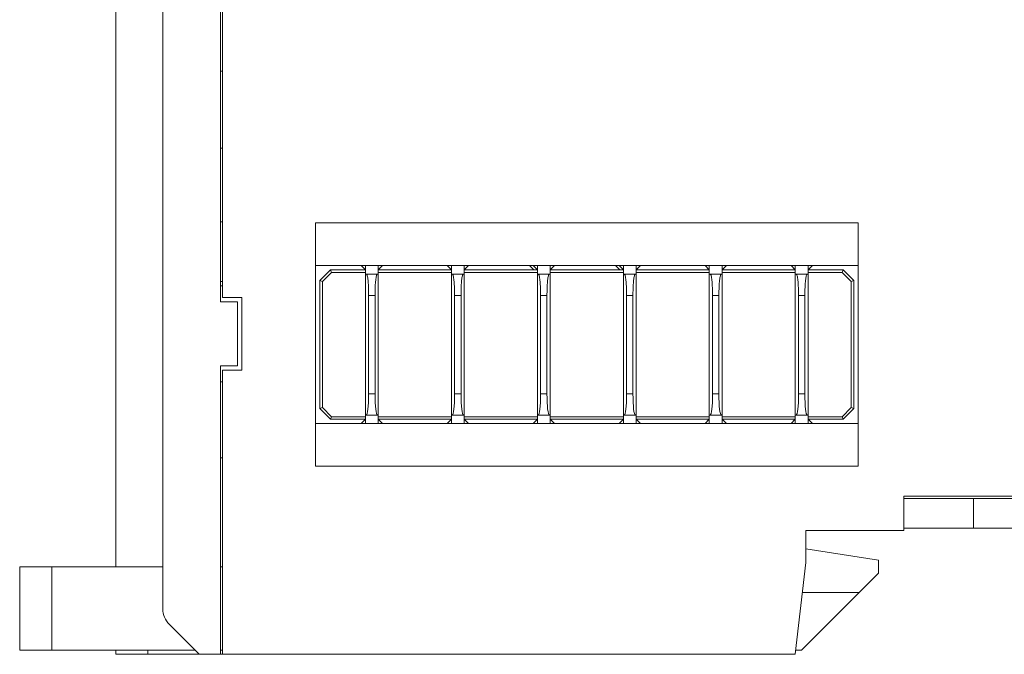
# Model space of a CAD drawing. Header units: millimetres. Extents: x 0 to 427, y 0 to 299.
# Tile 3 of 54: x 106 to 152, y 112 to 141. Entities that reach past the tile are written whole.
import ezdxf

# ---------------------------------------------------------------- set-up
doc = ezdxf.new("R2010")
doc.units = ezdxf.units.MM
doc.header["$LTSCALE"] = 23.1
doc.header["$MEASUREMENT"] = 0
doc.layers.get('0').update_dxf_attribs({"lineweight": 18})
doc.layers.add('1_30_1_1', color=7, linetype='Continuous', lineweight=18)
doc.layers.add('1_39_1_1', color=7, linetype='Continuous', lineweight=18)

msp = doc.modelspace()

# ---------------------------------------------------------------- linework, layer by layer
at = {"color": 0, "linetype": 'Continuous', "lineweight": 0}
for p, q in [((110.765, 179.904), (110.765, 115.804)), ((112.968, 177.094), (112.968, 113.819)), ((115.665, 128.204), (115.665, 150.054)), ((115.765, 128.404), (115.765, 149.854)), ((115.765, 139.004), (115.665, 139.004)), ((115.665, 135.404), (115.765, 135.404)), ((115.665, 131.954), (115.765, 131.954)), ((145.515, 131.904), (120.115, 131.904)), ((120.115, 131.904), (120.115, 120.504)), ((145.515, 120.504), (145.515, 131.904)), ((145.515, 129.904), (120.115, 129.904)), ((115.765, 129.154), (115.665, 129.154)), ((115.765, 128.954), (115.665, 128.954)), ((116.465, 128.204), (115.665, 128.204)), ((115.765, 128.404), (116.665, 128.404)), ((116.465, 125.204), (116.465, 128.204)), ((116.665, 125.004), (116.665, 128.404)), ((115.665, 125.204), (116.465, 125.204)), ((115.665, 111.704), (115.665, 125.204)), ((115.765, 125.004), (116.665, 125.004)), ((115.765, 111.704), (115.765, 125.004)), ((115.665, 124.454), (115.765, 124.454)), ((120.115, 122.504), (145.515, 122.504)), ((115.665, 120.904), (115.765, 120.904)), ((145.515, 120.504), (120.115, 120.504)), ((147.665, 119.104), (173.865, 119.104)), ((147.665, 119.104), (147.665, 117.504)), ((147.665, 119.004), (173.865, 119.004)), ((150.915, 117.604), (150.915, 119.004)), ((155.965, 117.604), (147.665, 117.604)), ((147.665, 117.504), (143.065, 117.504)), ((143.065, 117.504), (143.065, 116.004)), ((143.065, 116.641), (146.465, 116.104)), ((106.265, 115.804), (112.968, 115.804)), ((106.265, 115.804), (106.265, 111.904)), ((107.765, 111.904), (107.765, 115.804)), ((115.765, 115.804), (115.665, 115.804)), ((143.065, 116.004), (142.565, 111.704)), ((146.465, 116.104), (146.465, 115.504)), ((146.465, 115.504), (142.865, 111.904)), ((145.565, 114.604), (142.902, 114.604)), ((114.668, 111.704), (113.261, 113.112)), ((106.265, 111.904), (114.468, 111.904)), ((110.765, 111.704), (110.765, 111.904)), ((110.765, 111.704), (142.565, 111.704)), ((112.265, 111.704), (112.265, 111.904)), ((115.765, 111.904), (115.665, 111.904)), ((142.865, 111.904), (142.588, 111.904))]:
    msp.add_line(p, q, dxfattribs=at)
msp.add_arc((113.968, 113.819), 1, 180, 225, dxfattribs=at)
at = {"layer": '1_30_1_1', "color": 0, "linetype": 'Continuous', "lineweight": 0}
for p, q in [((122.452, 129.704), (122.452, 129.904)), ((123.052, 129.704), (123.052, 129.904)), ((126.477, 129.704), (126.477, 129.904)), ((127.077, 129.704), (127.077, 129.904)), ((130.502, 129.704), (130.502, 129.904)), ((131.102, 129.704), (131.102, 129.904)), ((134.527, 129.704), (134.527, 129.904)), ((135.127, 129.704), (135.127, 129.904)), ((138.552, 129.704), (138.552, 129.904)), ((139.152, 129.704), (139.152, 129.904)), ((142.577, 129.704), (142.577, 129.904)), ((143.177, 129.704), (143.177, 129.904)), ((122.452, 129.504), (123.052, 129.504)), ((122.49, 129.504), (122.512, 129.489)), ((122.993, 129.489), (123.015, 129.504)), ((126.477, 129.504), (127.077, 129.504)), ((126.515, 129.504), (126.537, 129.489)), ((127.018, 129.489), (127.04, 129.504)), ((130.502, 129.504), (131.102, 129.504)), ((130.54, 129.504), (130.562, 129.489)), ((131.043, 129.489), (131.065, 129.504)), ((134.527, 129.504), (135.127, 129.504)), ((134.565, 129.504), (134.587, 129.489)), ((135.068, 129.489), (135.09, 129.504)), ((138.552, 129.504), (139.152, 129.504)), ((138.59, 129.504), (138.612, 129.489)), ((139.093, 129.489), (139.115, 129.504)), ((142.577, 129.504), (143.177, 129.504)), ((142.615, 129.504), (142.637, 129.489)), ((143.118, 129.489), (143.14, 129.504)), ((122.902, 128.504), (122.602, 128.504)), ((122.602, 123.904), (122.602, 128.504)), ((122.902, 123.904), (122.902, 128.504)), ((126.927, 128.504), (126.627, 128.504)), ((126.627, 123.904), (126.627, 128.504)), ((126.927, 123.904), (126.927, 128.504)), ((130.952, 128.504), (130.652, 128.504)), ((130.652, 123.904), (130.652, 128.504)), ((130.952, 123.904), (130.952, 128.504)), ((134.977, 128.504), (134.677, 128.504)), ((134.677, 123.904), (134.677, 128.504)), ((134.977, 123.904), (134.977, 128.504)), ((139.002, 128.504), (138.702, 128.504)), ((138.702, 123.904), (138.702, 128.504)), ((139.002, 123.904), (139.002, 128.504)), ((143.027, 128.504), (142.727, 128.504)), ((142.727, 123.904), (142.727, 128.504)), ((143.027, 123.904), (143.027, 128.504)), ((122.602, 123.904), (122.902, 123.904)), ((126.627, 123.904), (126.927, 123.904)), ((130.652, 123.904), (130.952, 123.904)), ((134.677, 123.904), (134.977, 123.904)), ((138.702, 123.904), (139.002, 123.904)), ((142.727, 123.904), (143.027, 123.904)), ((122.452, 122.904), (123.052, 122.904)), ((122.452, 122.504), (122.452, 122.704)), ((123.052, 122.504), (123.052, 122.704)), ((126.477, 122.904), (127.077, 122.904)), ((126.477, 122.504), (126.477, 122.704)), ((127.077, 122.504), (127.077, 122.704)), ((130.502, 122.904), (131.102, 122.904)), ((130.502, 122.504), (130.502, 122.704)), ((131.102, 122.504), (131.102, 122.704)), ((134.527, 122.904), (135.127, 122.904)), ((134.527, 122.504), (134.527, 122.704)), ((135.127, 122.504), (135.127, 122.704)), ((138.552, 122.904), (139.152, 122.904)), ((138.552, 122.504), (138.552, 122.704)), ((139.152, 122.504), (139.152, 122.704)), ((142.577, 122.904), (143.177, 122.904)), ((142.577, 122.504), (142.577, 122.704)), ((143.177, 122.504), (143.177, 122.704))]:
    msp.add_line(p, q, dxfattribs=at)
for centre, major_axis, start_param, end_param in [((122.438, 124.367), (-0.053, 1.462), -3.145428, -1.896368), ((123.067, 124.367), (0.053, 1.462), -4.386817, -3.137757), ((126.463, 124.367), (-0.053, 1.462), -3.145428, -1.896368), ((127.092, 124.367), (0.053, 1.462), -4.386817, -3.137757), ((130.488, 124.367), (-0.053, 1.462), -3.145428, -1.896368), ((131.117, 124.367), (0.053, 1.462), -4.386817, -3.137757), ((134.513, 124.367), (-0.053, 1.462), -3.145428, -1.896368), ((135.142, 124.367), (0.053, 1.462), -4.386817, -3.137757), ((138.538, 124.367), (-0.053, 1.462), -3.145428, -1.896368), ((139.167, 124.367), (0.053, 1.462), -4.386817, -3.137757), ((142.563, 124.367), (-0.053, 1.462), -3.145428, -1.896368), ((143.192, 124.367), (0.053, 1.462), -4.386817, -3.137757)]:
    msp.add_ellipse(centre, major_axis=major_axis, ratio=0.106591, start_param=start_param, end_param=end_param, dxfattribs=at)
for points in [[(122.512, 129.489), (122.517, 129.481), (122.527, 129.461), (122.543, 129.409), (122.559, 129.325), (122.574, 129.209), (122.585, 129.079), (122.593, 128.94), (122.601, 128.748), (122.602, 128.602), (122.602, 128.504)], [(122.993, 129.489), (122.987, 129.481), (122.978, 129.461), (122.961, 129.409), (122.945, 129.325), (122.93, 129.209), (122.919, 129.079), (122.911, 128.94), (122.904, 128.748), (122.902, 128.602), (122.902, 128.504)], [(126.537, 129.489), (126.542, 129.481), (126.552, 129.461), (126.568, 129.409), (126.584, 129.325), (126.599, 129.209), (126.61, 129.079), (126.618, 128.94), (126.626, 128.748), (126.627, 128.602), (126.627, 128.504)], [(127.018, 129.489), (127.012, 129.481), (127.003, 129.461), (126.986, 129.409), (126.97, 129.325), (126.955, 129.209), (126.944, 129.079), (126.936, 128.94), (126.929, 128.748), (126.927, 128.602), (126.927, 128.504)], [(130.562, 129.489), (130.567, 129.481), (130.577, 129.461), (130.593, 129.409), (130.609, 129.325), (130.624, 129.209), (130.635, 129.079), (130.643, 128.94), (130.651, 128.748), (130.652, 128.602), (130.652, 128.504)], [(131.043, 129.489), (131.037, 129.481), (131.028, 129.461), (131.011, 129.409), (130.995, 129.325), (130.98, 129.209), (130.969, 129.079), (130.961, 128.94), (130.954, 128.748), (130.952, 128.602), (130.952, 128.504)], [(134.587, 129.489), (134.592, 129.481), (134.602, 129.461), (134.618, 129.409), (134.634, 129.325), (134.649, 129.209), (134.66, 129.079), (134.668, 128.94), (134.676, 128.748), (134.677, 128.602), (134.677, 128.504)], [(135.068, 129.489), (135.062, 129.481), (135.053, 129.461), (135.036, 129.409), (135.02, 129.325), (135.005, 129.209), (134.994, 129.079), (134.986, 128.94), (134.979, 128.748), (134.977, 128.602), (134.977, 128.504)], [(138.612, 129.489), (138.617, 129.481), (138.627, 129.461), (138.643, 129.409), (138.659, 129.325), (138.674, 129.209), (138.685, 129.079), (138.693, 128.94), (138.701, 128.748), (138.702, 128.602), (138.702, 128.504)], [(139.093, 129.489), (139.087, 129.481), (139.078, 129.461), (139.061, 129.409), (139.045, 129.325), (139.03, 129.209), (139.019, 129.079), (139.011, 128.94), (139.004, 128.748), (139.002, 128.602), (139.002, 128.504)], [(142.637, 129.489), (142.642, 129.481), (142.652, 129.461), (142.668, 129.409), (142.684, 129.325), (142.699, 129.209), (142.71, 129.079), (142.718, 128.94), (142.726, 128.748), (142.727, 128.602), (142.727, 128.504)], [(143.118, 129.489), (143.112, 129.481), (143.103, 129.461), (143.086, 129.409), (143.07, 129.325), (143.055, 129.209), (143.044, 129.079), (143.036, 128.94), (143.029, 128.748), (143.027, 128.602), (143.027, 128.504)]]:
    msp.add_open_spline(points, degree=3, knots=[0, 0, 0, 0, 0.02804, 0.065554, 0.164448, 0.285433, 0.41925, 0.560262, 0.705221, 1, 1, 1, 1], dxfattribs=at)
at = {"layer": '1_39_1_1', "color": 0, "linetype": 'Continuous', "lineweight": 0}
for p, q in [((120.815, 129.704), (120.315, 129.204)), ((120.435, 129.155), (120.865, 129.584)), ((122.452, 129.704), (120.815, 129.704)), ((120.865, 129.584), (120.815, 129.704)), ((122.452, 129.584), (120.865, 129.584)), ((122.252, 129.904), (122.452, 129.704)), ((122.452, 122.704), (122.452, 129.704)), ((123.052, 129.704), (123.252, 129.904)), ((126.477, 129.704), (123.052, 129.704)), ((123.052, 129.704), (123.052, 122.704)), ((126.477, 129.584), (123.052, 129.584)), ((126.277, 129.904), (126.477, 129.704)), ((126.477, 122.704), (126.477, 129.704)), ((127.077, 129.704), (127.277, 129.904)), ((130.502, 129.704), (127.077, 129.704)), ((127.077, 129.704), (127.077, 122.704)), ((130.502, 129.584), (127.077, 129.584)), ((130.133, 129.904), (130.333, 129.704)), ((130.502, 129.704), (130.302, 129.904)), ((130.502, 122.704), (130.502, 129.704)), ((131.102, 129.704), (131.302, 129.904)), ((134.527, 129.704), (131.102, 129.704)), ((131.102, 122.704), (131.102, 129.704)), ((134.527, 129.584), (131.102, 129.584)), ((134.158, 129.904), (134.358, 129.704)), ((134.527, 129.704), (134.327, 129.904)), ((134.527, 122.704), (134.527, 129.704)), ((135.127, 129.704), (135.327, 129.904)), ((138.552, 129.704), (135.127, 129.704)), ((135.127, 129.704), (135.127, 122.704)), ((138.552, 129.584), (135.127, 129.584)), ((138.352, 129.904), (138.552, 129.704)), ((138.552, 122.704), (138.552, 129.704)), ((139.152, 129.704), (139.352, 129.904)), ((142.577, 129.704), (139.152, 129.704)), ((139.152, 122.704), (139.152, 129.704)), ((142.577, 129.584), (139.152, 129.584)), ((142.377, 129.904), (142.577, 129.704)), ((142.577, 122.704), (142.577, 129.704)), ((143.177, 129.704), (143.377, 129.904)), ((144.815, 129.704), (143.177, 129.704)), ((143.177, 129.704), (143.177, 122.704)), ((144.765, 129.584), (143.177, 129.584)), ((144.765, 129.584), (144.815, 129.704)), ((144.765, 129.584), (145.195, 129.155)), ((145.315, 129.204), (144.815, 129.704)), ((120.315, 129.204), (120.435, 129.155)), ((120.315, 129.204), (120.315, 123.204)), ((120.435, 129.155), (120.435, 123.254)), ((145.195, 129.155), (145.315, 129.204)), ((145.195, 123.254), (145.195, 129.155)), ((145.315, 123.204), (145.315, 129.204)), ((120.315, 123.204), (120.435, 123.254)), ((120.315, 123.204), (120.815, 122.704)), ((120.865, 122.824), (120.435, 123.254)), ((145.195, 123.254), (144.765, 122.824)), ((144.815, 122.704), (145.315, 123.204)), ((145.195, 123.254), (145.315, 123.204)), ((120.815, 122.704), (120.865, 122.824)), ((120.815, 122.704), (122.452, 122.704)), ((120.865, 122.824), (122.452, 122.824)), ((122.452, 122.704), (122.252, 122.504)), ((123.052, 122.824), (126.477, 122.824)), ((123.252, 122.504), (123.052, 122.704)), ((123.052, 122.704), (126.477, 122.704)), ((126.477, 122.704), (126.277, 122.504)), ((127.077, 122.824), (130.502, 122.824)), ((127.277, 122.504), (127.077, 122.704)), ((127.077, 122.704), (130.502, 122.704)), ((130.502, 122.704), (130.302, 122.504)), ((131.102, 122.824), (134.527, 122.824)), ((131.102, 122.704), (134.527, 122.704)), ((131.302, 122.504), (131.102, 122.704)), ((134.527, 122.704), (134.327, 122.504)), ((135.127, 122.824), (138.552, 122.824)), ((135.127, 122.704), (138.552, 122.704)), ((135.327, 122.504), (135.127, 122.704)), ((138.552, 122.704), (138.352, 122.504)), ((139.152, 122.824), (142.577, 122.824)), ((139.152, 122.704), (142.577, 122.704)), ((139.352, 122.504), (139.152, 122.704)), ((142.577, 122.704), (142.377, 122.504)), ((143.177, 122.824), (144.765, 122.824)), ((143.177, 122.704), (144.815, 122.704)), ((143.377, 122.504), (143.177, 122.704)), ((144.815, 122.704), (144.765, 122.824))]:
    msp.add_line(p, q, dxfattribs=at)

doc.saveas('drawing.dxf')
